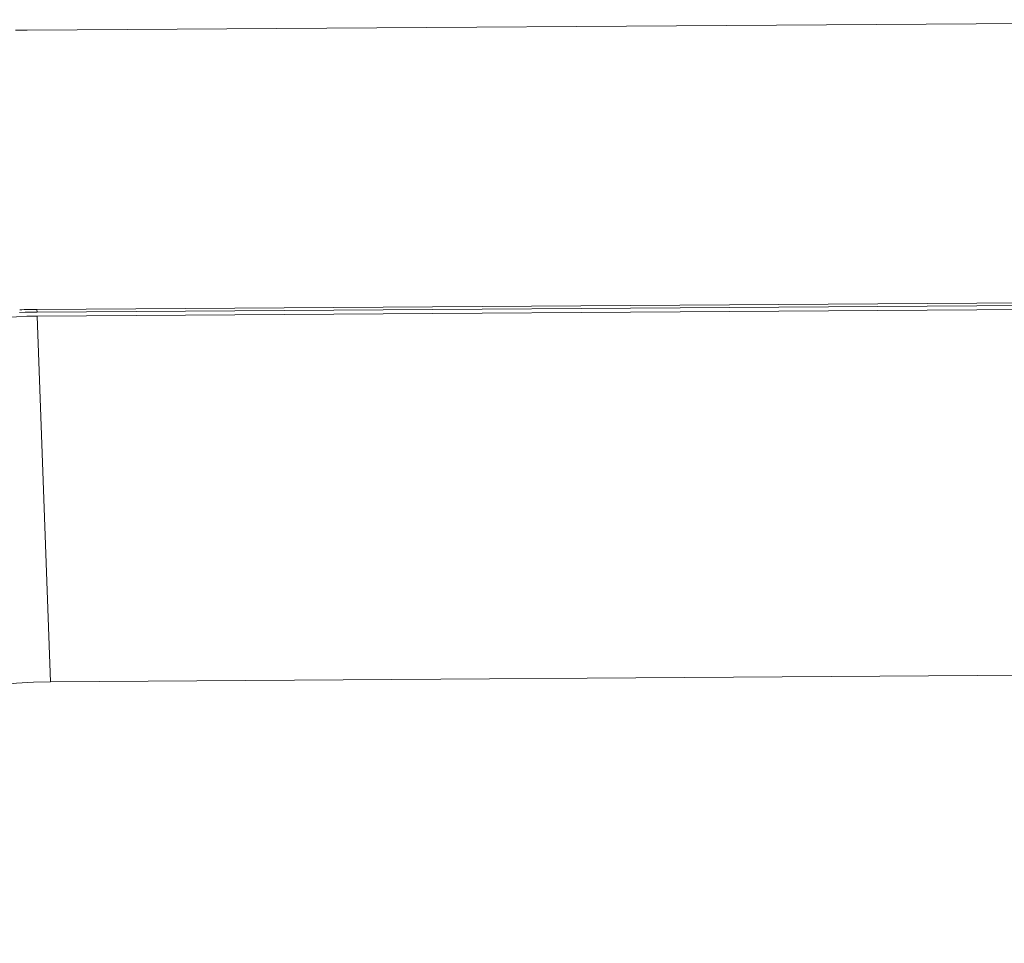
# Model space of a CAD drawing. Extents: x 0 to 841, y 0 to 594.
# Tile 66 of 69: x 652 to 700, y 466 to 511. Entities that reach past the tile are written whole.
import ezdxf

# ---------------------------------------------------------------- set-up
doc = ezdxf.new("R2010")
doc.units = 0

msp = doc.modelspace()

# ---------------------------------------------------------------- linework, layer by layer
at = {"color": 7, "lineweight": 13}
for p, q in [((652.708, 510.392), (727.73, 510.899)), ((653.185, 496.884), (728.195, 497.391)), ((653.187, 496.75), (728.196, 497.257)), ((728.184, 497.068), (653.195, 496.562)), ((728.82, 479.381), (653.831, 478.874))]:
    msp.add_line(p, q, dxfattribs=at)
at = {"color": 7, "lineweight": 13, "ltscale": 0.003376}
msp.add_line((653.185, 496.884), (653.187, 496.749), dxfattribs=at)
at = {"color": 7, "lineweight": 13, "ltscale": 0.442475}
msp.add_line((653.195, 496.562), (653.831, 478.874), dxfattribs=at)
at = {"color": 7, "lineweight": 13}
for points in [[(652.708, 510.394), (652.433, 510.394), (652.153, 510.389)], [(652.332, 496.737), (652.62, 496.746), (652.906, 496.75), (653.187, 496.75)]]:
    msp.add_lwpolyline(points, dxfattribs=at)
msp.add_arc((653.739, 436.427), 60.46, 90.52508, 91.31846, dxfattribs=at)
for centre, major_axis, start_param, end_param in [((653.161, 479.148), (19.837, 0.712), 1.537578, 3.141576), ((653.797, 461.461), (19.837, 0.713), 1.537543, 2.823468)]:
    msp.add_ellipse(centre, major_axis=major_axis, ratio=0.877105, start_param=start_param, end_param=end_param, dxfattribs=at)

doc.saveas('drawing.dxf')
